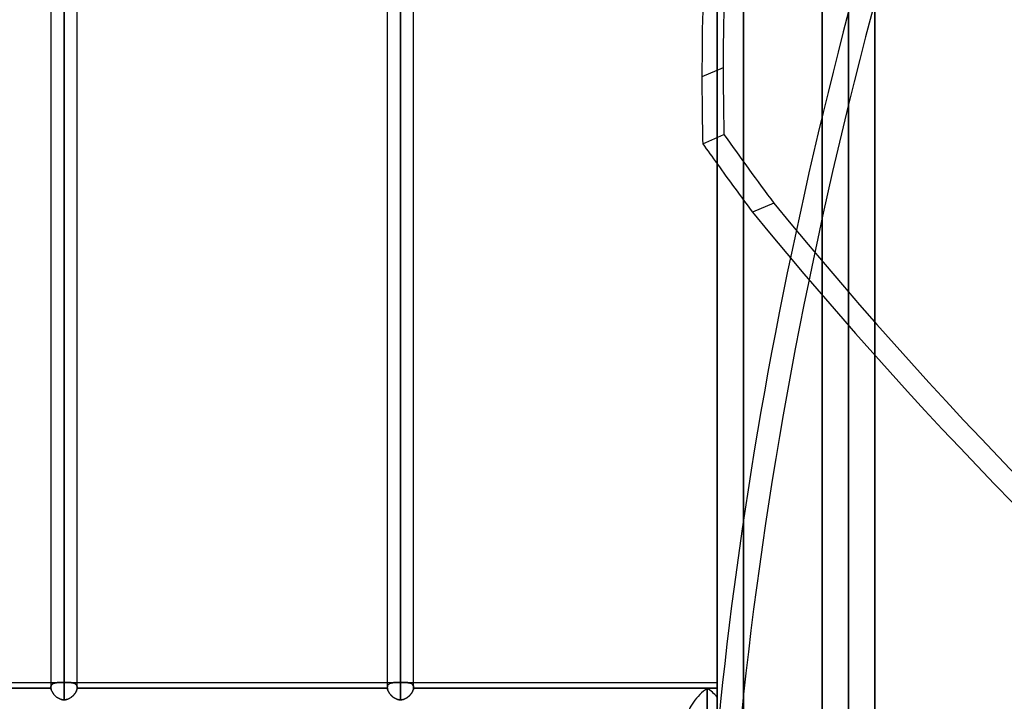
# Model space of a CAD drawing. Header units: millimetres. Extents: x -132 to 52, y -156 to 156.
# Tile 19 of 79: x -27 to 11, y -76 to -50. Entities that reach past the tile are written whole.
import ezdxf

# ---------------------------------------------------------------- set-up
doc = ezdxf.new("R2010")
doc.units = ezdxf.units.MM
doc.layers.add('MAIN-1', color=7, linetype='Continuous')

msp = doc.modelspace()

# ---------------------------------------------------------------- linework, layer by layer
at = {"layer": 'MAIN-1'}
for p, q in [((0, 136), (0, -136)), ((0, -136), (0, 136)), ((6, -136), (6, 136)), ((6, 136), (6, -136)), ((1, 135), (1, -135)), ((1, -135), (1, 135)), ((6, -135), (6, 135)), ((6, 135), (6, -135)), ((-24.85, 0), (-24.85, -76.102)), ((-12.05, 0), (-12.05, -75.441)), ((-12.05, 0), (-12.05, -76.102)), ((0, -104), (0, 0)), ((4, 0), (4, -100)), ((5, 0), (5, -101)), ((-25.35, 0), (-25.35, -75.632)), ((-25.35, 0), (-25.35, -75.632)), ((-24.85, -76.102), (-24.85, 0)), ((-24.85, -75.441), (-24.85, 0)), ((-24.35, -75.632), (-24.35, 0)), ((-24.35, -75.632), (-24.35, 0)), ((-12.55, 0), (-12.55, -75.632)), ((-12.55, 0), (-12.55, -75.632)), ((-12.05, -76.102), (-12.05, 0)), ((-12.05, -75.441), (-12.05, 0)), ((-11.55, -75.632), (-11.55, 0)), ((-11.55, -75.632), (-11.55, 0)), ((1, 0), (1, -105)), ((4, -100), (4, 0)), ((5, -101), (5, 0)), ((-24.85, -27.697), (-24.85, -75.441)), ((0.23, -52.038), (-0.579, -52.384)), ((-0.551, -54.931), (0.258, -54.585)), ((2.154, -57.197), (1.345, -57.542)), ((-37.55, -75.441), (-24.92, -75.441)), ((-37.152, -75.66), (-25.348, -75.66)), ((-25.348, -75.66), (-37.152, -75.66)), ((-37.15, -75.441), (-25.35, -75.441)), ((-25.35, -75.441), (-24.92, -75.441)), ((-25.35, -75.632), (-25.349, -75.613)), ((-25.349, -75.616), (-25.35, -75.632)), ((-25.35, -75.632), (-25.35, -75.637)), ((-25.35, -75.637), (-25.35, -75.632)), ((-25.35, -75.637), (-25.35, -75.641)), ((-25.35, -75.641), (-25.35, -75.637)), ((-25.35, -75.641), (-25.35, -75.646)), ((-25.35, -75.646), (-25.35, -75.641)), ((-25.35, -75.646), (-25.349, -75.651)), ((-25.349, -75.651), (-25.35, -75.646)), ((-25.349, -75.613), (-25.347, -75.595)), ((-25.347, -75.6), (-25.349, -75.616)), ((-25.349, -75.651), (-25.349, -75.656)), ((-25.349, -75.656), (-25.349, -75.651)), ((-25.349, -75.656), (-25.348, -75.66)), ((-25.348, -75.66), (-25.349, -75.656)), ((-25.348, -75.66), (-25.345, -75.681)), ((-25.345, -75.681), (-25.348, -75.66)), ((-25.347, -75.595), (-25.342, -75.578)), ((-25.344, -75.585), (-25.347, -75.6)), ((-25.34, -75.57), (-25.344, -75.585)), ((-25.342, -75.578), (-25.337, -75.562)), ((-25.334, -75.557), (-25.34, -75.57)), ((-25.337, -75.562), (-25.329, -75.547)), ((-25.328, -75.544), (-25.334, -75.557)), ((-25.329, -75.547), (-25.32, -75.533)), ((-25.32, -75.532), (-25.328, -75.544)), ((-25.32, -75.533), (-25.31, -75.52)), ((-25.311, -75.521), (-25.32, -75.532)), ((-25.301, -75.511), (-25.311, -75.521)), ((-25.31, -75.52), (-25.298, -75.509)), ((-25.29, -75.502), (-25.301, -75.511)), ((-25.298, -75.509), (-25.285, -75.498)), ((-25.278, -75.493), (-25.29, -75.502)), ((-25.285, -75.498), (-25.271, -75.489)), ((-25.265, -75.486), (-25.278, -75.493)), ((-25.271, -75.489), (-25.255, -75.481)), ((-25.251, -75.479), (-25.265, -75.486)), ((-25.255, -75.481), (-25.239, -75.473)), ((-25.237, -75.472), (-25.251, -75.479)), ((-25.239, -75.473), (-25.221, -75.467)), ((-25.221, -75.467), (-25.237, -75.472)), ((-25.221, -75.467), (-25.202, -75.461)), ((-25.205, -75.462), (-25.221, -75.467)), ((-25.188, -75.458), (-25.205, -75.462)), ((-25.202, -75.461), (-25.183, -75.457)), ((-25.171, -75.454), (-25.188, -75.458)), ((-25.183, -75.457), (-25.163, -75.453)), ((-25.153, -75.451), (-25.171, -75.454)), ((-25.163, -75.453), (-25.142, -75.45)), ((-25.134, -75.449), (-25.153, -75.451)), ((-25.142, -75.45), (-25.12, -75.447)), ((-25.115, -75.446), (-25.134, -75.449)), ((-25.12, -75.447), (-25.098, -75.445)), ((-25.095, -75.445), (-25.115, -75.446)), ((-25.098, -75.445), (-25.075, -75.444)), ((-25.075, -75.444), (-25.095, -75.445)), ((-25.075, -75.444), (-25.051, -75.442)), ((-25.055, -75.443), (-25.075, -75.444)), ((-25.034, -75.442), (-25.055, -75.443)), ((-25.051, -75.442), (-25.026, -75.442)), ((-25.012, -75.441), (-25.034, -75.442)), ((-25.026, -75.442), (-25.001, -75.441)), ((-24.99, -75.441), (-25.012, -75.441)), ((-25.001, -75.441), (-24.975, -75.441)), ((-24.968, -75.441), (-24.99, -75.441)), ((-24.975, -75.441), (-24.948, -75.441)), ((-24.945, -75.441), (-24.968, -75.441)), ((-24.948, -75.441), (-24.921, -75.441)), ((-24.921, -75.441), (-24.945, -75.441)), ((-24.91, -75.441), (-24.921, -75.441)), ((-24.921, -75.441), (-24.909, -75.441)), ((-24.898, -75.441), (-24.91, -75.441)), ((-24.909, -75.441), (-24.898, -75.441)), ((-24.886, -75.441), (-24.898, -75.441)), ((-24.898, -75.441), (-24.886, -75.441)), ((-24.874, -75.441), (-24.886, -75.441)), ((-24.886, -75.441), (-24.874, -75.441)), ((-24.862, -75.441), (-24.874, -75.441)), ((-24.874, -75.441), (-24.862, -75.441)), ((-24.85, -75.441), (-24.862, -75.441)), ((-24.862, -75.441), (-24.85, -75.441)), ((-24.838, -75.441), (-24.85, -75.441)), ((-24.85, -75.441), (-24.838, -75.441)), ((-24.826, -75.441), (-24.838, -75.441)), ((-24.838, -75.441), (-24.826, -75.441)), ((-24.814, -75.441), (-24.826, -75.441)), ((-24.826, -75.441), (-24.814, -75.441)), ((-24.803, -75.441), (-24.814, -75.441)), ((-24.814, -75.441), (-24.802, -75.441)), ((-24.791, -75.441), (-24.803, -75.441)), ((-24.802, -75.441), (-24.79, -75.441)), ((-24.779, -75.441), (-24.791, -75.441)), ((-24.79, -75.441), (-24.779, -75.441)), ((-24.78, -75.441), (-12.12, -75.441)), ((-24.78, -75.441), (-24.35, -75.441)), ((-24.754, -75.441), (-24.779, -75.441)), ((-24.779, -75.441), (-24.749, -75.441)), ((-24.729, -75.441), (-24.754, -75.441)), ((-24.749, -75.441), (-24.72, -75.441)), ((-24.705, -75.441), (-24.729, -75.441)), ((-24.72, -75.441), (-24.691, -75.441)), ((-24.682, -75.441), (-24.705, -75.441)), ((-24.691, -75.441), (-24.664, -75.442)), ((-24.659, -75.442), (-24.682, -75.441)), ((-24.664, -75.442), (-24.637, -75.443)), ((-24.636, -75.443), (-24.659, -75.442)), ((-24.637, -75.443), (-24.611, -75.444)), ((-24.615, -75.444), (-24.636, -75.443)), ((-24.593, -75.446), (-24.615, -75.444)), ((-24.611, -75.444), (-24.586, -75.446)), ((-24.573, -75.448), (-24.593, -75.446)), ((-24.586, -75.446), (-24.562, -75.449)), ((-24.553, -75.45), (-24.573, -75.448)), ((-24.562, -75.449), (-24.538, -75.453)), ((-24.534, -75.453), (-24.553, -75.45)), ((-24.538, -75.453), (-24.516, -75.457)), ((-24.515, -75.457), (-24.534, -75.453)), ((-24.516, -75.457), (-24.496, -75.462)), ((-24.497, -75.461), (-24.515, -75.457)), ((-24.48, -75.467), (-24.497, -75.461)), ((-24.496, -75.462), (-24.476, -75.468)), ((-24.463, -75.472), (-24.48, -75.467)), ((-24.476, -75.468), (-24.457, -75.475)), ((-24.447, -75.479), (-24.463, -75.472)), ((-24.457, -75.475), (-24.44, -75.483)), ((-24.433, -75.487), (-24.447, -75.479)), ((-24.44, -75.483), (-24.424, -75.492)), ((-24.419, -75.495), (-24.433, -75.487)), ((-24.424, -75.492), (-24.409, -75.503)), ((-24.407, -75.505), (-24.419, -75.495)), ((-24.409, -75.503), (-24.396, -75.515)), ((-24.395, -75.515), (-24.407, -75.505)), ((-24.396, -75.515), (-24.384, -75.528)), ((-24.385, -75.526), (-24.395, -75.515)), ((-24.376, -75.539), (-24.385, -75.526)), ((-24.384, -75.528), (-24.374, -75.542)), ((-24.368, -75.552), (-24.376, -75.539)), ((-24.374, -75.542), (-24.365, -75.558)), ((-24.362, -75.566), (-24.368, -75.552)), ((-24.365, -75.558), (-24.359, -75.575)), ((-24.357, -75.582), (-24.362, -75.566)), ((-24.359, -75.575), (-24.354, -75.593)), ((-24.353, -75.598), (-24.357, -75.582)), ((-24.352, -75.66), (-24.355, -75.681)), ((-24.355, -75.681), (-24.352, -75.66)), ((-24.354, -75.593), (-24.351, -75.612)), ((-24.351, -75.615), (-24.353, -75.598)), ((-24.352, -75.66), (-24.351, -75.656)), ((-24.351, -75.656), (-24.352, -75.66)), ((-24.352, -75.66), (-12.548, -75.66)), ((-12.548, -75.66), (-24.352, -75.66)), ((-24.351, -75.612), (-24.35, -75.632)), ((-24.35, -75.632), (-24.351, -75.615)), ((-24.351, -75.648), (-24.35, -75.644)), ((-24.35, -75.644), (-24.351, -75.648)), ((-24.351, -75.652), (-24.351, -75.648)), ((-24.351, -75.648), (-24.351, -75.652)), ((-24.351, -75.656), (-24.351, -75.652)), ((-24.351, -75.652), (-24.351, -75.656)), ((-24.35, -75.441), (-12.55, -75.441)), ((-24.35, -75.636), (-24.35, -75.632)), ((-24.35, -75.632), (-24.35, -75.636)), ((-24.35, -75.64), (-24.35, -75.636)), ((-24.35, -75.636), (-24.35, -75.64)), ((-24.35, -75.644), (-24.35, -75.64)), ((-24.35, -75.64), (-24.35, -75.644)), ((-12.55, -75.441), (-12.12, -75.441)), ((-12.55, -75.632), (-12.549, -75.613)), ((-12.549, -75.613), (-12.55, -75.632)), ((-12.55, -75.637), (-12.55, -75.632)), ((-12.55, -75.632), (-12.55, -75.637)), ((-12.55, -75.641), (-12.55, -75.637)), ((-12.55, -75.637), (-12.55, -75.641)), ((-12.55, -75.646), (-12.55, -75.641)), ((-12.55, -75.641), (-12.55, -75.646)), ((-12.549, -75.651), (-12.55, -75.646)), ((-12.55, -75.646), (-12.549, -75.651)), ((-12.549, -75.613), (-12.547, -75.595)), ((-12.547, -75.595), (-12.549, -75.613)), ((-12.549, -75.656), (-12.549, -75.651)), ((-12.549, -75.651), (-12.549, -75.656)), ((-12.548, -75.66), (-12.549, -75.656)), ((-12.549, -75.656), (-12.548, -75.66)), ((-12.545, -75.681), (-12.548, -75.66)), ((-12.548, -75.66), (-12.545, -75.681)), ((-12.547, -75.595), (-12.542, -75.578)), ((-12.542, -75.578), (-12.547, -75.595)), ((-12.542, -75.578), (-12.536, -75.561)), ((-12.537, -75.562), (-12.542, -75.578)), ((-12.529, -75.547), (-12.537, -75.562)), ((-12.536, -75.561), (-12.529, -75.546)), ((-12.529, -75.546), (-12.52, -75.533)), ((-12.52, -75.533), (-12.529, -75.547)), ((-12.52, -75.533), (-12.509, -75.52)), ((-12.51, -75.521), (-12.52, -75.533)), ((-12.498, -75.509), (-12.51, -75.521)), ((-12.509, -75.52), (-12.498, -75.508)), ((-12.498, -75.508), (-12.484, -75.498)), ((-12.485, -75.498), (-12.498, -75.509)), ((-12.471, -75.489), (-12.485, -75.498)), ((-12.484, -75.498), (-12.47, -75.488)), ((-12.455, -75.481), (-12.471, -75.489)), ((-12.47, -75.488), (-12.454, -75.48)), ((-12.439, -75.473), (-12.455, -75.481)), ((-12.454, -75.48), (-12.437, -75.473)), ((-12.421, -75.467), (-12.439, -75.473)), ((-12.437, -75.473), (-12.42, -75.466)), ((-12.402, -75.461), (-12.421, -75.467)), ((-12.42, -75.466), (-12.401, -75.461)), ((-12.383, -75.457), (-12.402, -75.461)), ((-12.401, -75.461), (-12.382, -75.456)), ((-12.363, -75.453), (-12.383, -75.457)), ((-12.382, -75.456), (-12.362, -75.453)), ((-12.342, -75.45), (-12.363, -75.453)), ((-12.362, -75.453), (-12.341, -75.449)), ((-12.32, -75.447), (-12.342, -75.45)), ((-12.341, -75.449), (-12.319, -75.447)), ((-12.298, -75.445), (-12.32, -75.447)), ((-12.319, -75.447), (-12.297, -75.445)), ((-12.275, -75.444), (-12.298, -75.445)), ((-12.297, -75.445), (-12.274, -75.443)), ((-12.251, -75.442), (-12.275, -75.444)), ((-12.274, -75.443), (-12.25, -75.442)), ((-12.226, -75.442), (-12.251, -75.442)), ((-12.25, -75.442), (-12.225, -75.442)), ((-12.201, -75.441), (-12.226, -75.442)), ((-12.225, -75.442), (-12.2, -75.441)), ((-12.175, -75.441), (-12.201, -75.441)), ((-12.2, -75.441), (-12.174, -75.441)), ((-12.148, -75.441), (-12.175, -75.441)), ((-12.174, -75.441), (-12.148, -75.441)), ((-12.148, -75.441), (-12.121, -75.441)), ((-12.121, -75.441), (-12.148, -75.441)), ((-12.121, -75.441), (-12.109, -75.441)), ((-12.109, -75.441), (-12.121, -75.441)), ((-12.109, -75.441), (-12.098, -75.441)), ((-12.098, -75.441), (-12.109, -75.441)), ((-12.098, -75.441), (-12.086, -75.441)), ((-12.086, -75.441), (-12.098, -75.441)), ((-12.086, -75.441), (-12.074, -75.441)), ((-12.074, -75.441), (-12.086, -75.441)), ((-12.074, -75.441), (-12.062, -75.441)), ((-12.062, -75.441), (-12.074, -75.441)), ((-12.062, -75.441), (-12.05, -75.441)), ((-12.05, -75.441), (-12.062, -75.441)), ((-12.05, -75.441), (-12.038, -75.441)), ((-12.038, -75.441), (-12.05, -75.441)), ((-12.038, -75.441), (-12.026, -75.441)), ((-12.026, -75.441), (-12.038, -75.441)), ((-12.026, -75.441), (-12.014, -75.441)), ((-12.014, -75.441), (-12.026, -75.441)), ((-12.014, -75.441), (-12.002, -75.441)), ((-12.002, -75.441), (-12.014, -75.441)), ((-12.002, -75.441), (-11.99, -75.441)), ((-11.99, -75.441), (-12.002, -75.441)), ((-11.99, -75.441), (-11.979, -75.441)), ((-11.979, -75.441), (-11.99, -75.441)), ((-11.98, -75.441), (0, -75.441)), ((-11.98, -75.441), (-11.55, -75.441)), ((-11.979, -75.441), (-11.955, -75.441)), ((-11.953, -75.441), (-11.979, -75.441)), ((-11.955, -75.441), (-11.932, -75.441)), ((-11.928, -75.441), (-11.953, -75.441)), ((-11.932, -75.441), (-11.91, -75.441)), ((-11.903, -75.441), (-11.928, -75.441)), ((-11.91, -75.441), (-11.888, -75.441)), ((-11.879, -75.442), (-11.903, -75.441)), ((-11.888, -75.441), (-11.866, -75.442)), ((-11.856, -75.442), (-11.879, -75.442)), ((-11.866, -75.442), (-11.845, -75.443)), ((-11.833, -75.443), (-11.856, -75.442)), ((-11.845, -75.443), (-11.824, -75.444)), ((-11.811, -75.444), (-11.833, -75.443)), ((-11.824, -75.444), (-11.804, -75.445)), ((-11.789, -75.446), (-11.811, -75.444)), ((-11.804, -75.445), (-11.784, -75.447)), ((-11.768, -75.448), (-11.789, -75.446)), ((-11.784, -75.447), (-11.765, -75.449)), ((-11.748, -75.451), (-11.768, -75.448)), ((-11.765, -75.449), (-11.746, -75.451)), ((-11.729, -75.454), (-11.748, -75.451)), ((-11.746, -75.451), (-11.728, -75.454)), ((-11.71, -75.458), (-11.729, -75.454)), ((-11.728, -75.454), (-11.71, -75.458)), ((-11.71, -75.458), (-11.694, -75.462)), ((-11.693, -75.463), (-11.71, -75.458)), ((-11.694, -75.462), (-11.677, -75.467)), ((-11.676, -75.468), (-11.693, -75.463)), ((-11.677, -75.467), (-11.662, -75.473)), ((-11.66, -75.474), (-11.676, -75.468)), ((-11.662, -75.473), (-11.648, -75.479)), ((-11.645, -75.481), (-11.66, -75.474)), ((-11.648, -75.479), (-11.634, -75.486)), ((-11.63, -75.488), (-11.645, -75.481)), ((-11.634, -75.486), (-11.621, -75.494)), ((-11.617, -75.497), (-11.63, -75.488)), ((-11.621, -75.494), (-11.609, -75.502)), ((-11.605, -75.506), (-11.617, -75.497)), ((-11.609, -75.502), (-11.599, -75.512)), ((-11.594, -75.516), (-11.605, -75.506)), ((-11.599, -75.512), (-11.589, -75.522)), ((-11.584, -75.528), (-11.594, -75.516)), ((-11.589, -75.522), (-11.58, -75.533)), ((-11.575, -75.54), (-11.584, -75.528)), ((-11.58, -75.533), (-11.572, -75.545)), ((-11.568, -75.553), (-11.575, -75.54)), ((-11.572, -75.545), (-11.565, -75.557)), ((-11.561, -75.567), (-11.568, -75.553)), ((-11.565, -75.557), (-11.56, -75.571)), ((-11.556, -75.582), (-11.561, -75.567)), ((-11.56, -75.571), (-11.556, -75.585)), ((-11.553, -75.598), (-11.556, -75.582)), ((-11.556, -75.585), (-11.552, -75.6)), ((-11.555, -75.681), (-11.552, -75.66)), ((-11.552, -75.66), (-11.555, -75.681)), ((-11.551, -75.615), (-11.553, -75.598)), ((-11.552, -75.6), (-11.551, -75.616)), ((-11.551, -75.656), (-11.552, -75.66)), ((-11.552, -75.66), (-11.551, -75.656)), ((-11.552, -75.66), (-0.375, -75.66)), ((-0.375, -75.66), (-11.552, -75.66)), ((-11.55, -75.632), (-11.551, -75.615)), ((-11.551, -75.616), (-11.55, -75.632)), ((-11.551, -75.648), (-11.55, -75.644)), ((-11.55, -75.646), (-11.551, -75.651)), ((-11.551, -75.652), (-11.551, -75.648)), ((-11.551, -75.651), (-11.551, -75.656)), ((-11.551, -75.656), (-11.551, -75.652)), ((-11.55, -75.441), (0, -75.441)), ((-11.55, -75.632), (-11.55, -75.637)), ((-11.55, -75.636), (-11.55, -75.632)), ((-11.55, -75.64), (-11.55, -75.636)), ((-11.55, -75.637), (-11.55, -75.641)), ((-11.55, -75.644), (-11.55, -75.64)), ((-11.55, -75.641), (-11.55, -75.646)), ((-0.375, -75.66), (0, -75.66)), ((0, -75.66), (-0.375, -75.66)), ((-0.375, -75.66), (-0.375, -79.55)), ((-0.375, -79.55), (-0.375, -75.66)), ((0, -76.721), (0, -75.441)), ((0, -76.721), (0, -75.441)), ((0, -75.997), (0, -75.66)), ((0, -75.66), (0, -75.997)), ((-25.345, -75.681), (-25.341, -75.701)), ((-25.34, -75.702), (-25.345, -75.681)), ((-25.341, -75.701), (-25.334, -75.723)), ((-25.334, -75.723), (-25.34, -75.702)), ((-25.334, -75.723), (-25.327, -75.745)), ((-25.326, -75.745), (-25.334, -75.723)), ((-25.327, -75.745), (-25.317, -75.767)), ((-25.317, -75.767), (-25.326, -75.745)), ((-25.317, -75.767), (-25.307, -75.789)), ((-25.306, -75.789), (-25.317, -75.767)), ((-25.307, -75.789), (-25.295, -75.811)), ((-25.294, -75.811), (-25.306, -75.789)), ((-25.295, -75.811), (-25.282, -75.832)), ((-25.281, -75.833), (-25.294, -75.811)), ((-25.282, -75.832), (-25.267, -75.854)), ((-25.267, -75.855), (-25.281, -75.833)), ((-25.267, -75.854), (-25.251, -75.876)), ((-25.251, -75.877), (-25.267, -75.855)), ((-25.251, -75.876), (-25.235, -75.897)), ((-25.234, -75.898), (-25.251, -75.877)), ((-25.235, -75.897), (-25.217, -75.918)), ((-25.216, -75.918), (-25.234, -75.898)), ((-25.217, -75.918), (-25.198, -75.938)), ((-25.197, -75.938), (-25.216, -75.918)), ((-25.198, -75.938), (-25.178, -75.957)), ((-25.177, -75.958), (-25.197, -75.938)), ((-25.178, -75.957), (-25.157, -75.976)), ((-25.157, -75.976), (-25.177, -75.958)), ((-25.157, -75.976), (-25.135, -75.994)), ((-25.135, -75.994), (-25.157, -75.976)), ((-25.135, -75.994), (-25.113, -76.011)), ((-25.112, -76.011), (-25.135, -75.994)), ((-25.113, -76.011), (-25.09, -76.026)), ((-25.089, -76.027), (-25.112, -76.011)), ((-25.09, -76.026), (-25.065, -76.041)), ((-25.065, -76.041), (-25.089, -76.027)), ((-25.065, -76.041), (-25.04, -76.054)), ((-25.04, -76.055), (-25.065, -76.041)), ((-24.66, -76.054), (-24.635, -76.041)), ((-24.634, -76.041), (-24.659, -76.054)), ((-24.635, -76.041), (-24.611, -76.026)), ((-24.61, -76.026), (-24.634, -76.041)), ((-24.611, -76.026), (-24.587, -76.011)), ((-24.586, -76.01), (-24.61, -76.026)), ((-24.587, -76.011), (-24.565, -75.994)), ((-24.564, -75.993), (-24.586, -76.01)), ((-24.565, -75.994), (-24.543, -75.976)), ((-24.542, -75.975), (-24.564, -75.993)), ((-24.543, -75.976), (-24.522, -75.957)), ((-24.521, -75.957), (-24.542, -75.975)), ((-24.522, -75.957), (-24.502, -75.938)), ((-24.501, -75.937), (-24.521, -75.957)), ((-24.502, -75.938), (-24.483, -75.918)), ((-24.483, -75.917), (-24.501, -75.937)), ((-24.465, -75.896), (-24.483, -75.917)), ((-24.483, -75.918), (-24.466, -75.897)), ((-24.466, -75.897), (-24.449, -75.876)), ((-24.448, -75.875), (-24.465, -75.896)), ((-24.449, -75.876), (-24.433, -75.855)), ((-24.433, -75.854), (-24.448, -75.875)), ((-24.418, -75.832), (-24.433, -75.854)), ((-24.433, -75.855), (-24.419, -75.833)), ((-24.419, -75.833), (-24.405, -75.811)), ((-24.405, -75.81), (-24.418, -75.832)), ((-24.393, -75.788), (-24.405, -75.81)), ((-24.405, -75.811), (-24.393, -75.789)), ((-24.382, -75.766), (-24.393, -75.788)), ((-24.393, -75.789), (-24.383, -75.767)), ((-24.383, -75.767), (-24.374, -75.745)), ((-24.373, -75.744), (-24.382, -75.766)), ((-24.374, -75.745), (-24.366, -75.723)), ((-24.366, -75.722), (-24.373, -75.744)), ((-24.359, -75.701), (-24.366, -75.722)), ((-24.366, -75.723), (-24.36, -75.702)), ((-24.36, -75.702), (-24.355, -75.681)), ((-24.355, -75.681), (-24.359, -75.701)), ((-12.54, -75.702), (-12.545, -75.681)), ((-12.545, -75.681), (-12.54, -75.702)), ((-12.534, -75.724), (-12.54, -75.702)), ((-12.54, -75.702), (-12.534, -75.723)), ((-12.534, -75.723), (-12.526, -75.745)), ((-12.526, -75.745), (-12.534, -75.724)), ((-12.517, -75.768), (-12.526, -75.745)), ((-12.526, -75.745), (-12.517, -75.767)), ((-12.517, -75.767), (-12.506, -75.789)), ((-12.506, -75.79), (-12.517, -75.768)), ((-12.506, -75.789), (-12.494, -75.811)), ((-12.494, -75.812), (-12.506, -75.79)), ((-12.494, -75.811), (-12.481, -75.833)), ((-12.48, -75.834), (-12.494, -75.812)), ((-12.481, -75.833), (-12.467, -75.855)), ((-12.466, -75.856), (-12.48, -75.834)), ((-12.467, -75.855), (-12.451, -75.877)), ((-12.45, -75.878), (-12.466, -75.856)), ((-12.451, -75.877), (-12.434, -75.898)), ((-12.433, -75.899), (-12.45, -75.878)), ((-12.434, -75.898), (-12.416, -75.918)), ((-12.414, -75.92), (-12.433, -75.899)), ((-12.416, -75.918), (-12.397, -75.938)), ((-12.395, -75.94), (-12.414, -75.92)), ((-12.397, -75.938), (-12.377, -75.958)), ((-12.375, -75.96), (-12.395, -75.94)), ((-12.377, -75.958), (-12.357, -75.976)), ((-12.354, -75.979), (-12.375, -75.96)), ((-12.357, -75.976), (-12.335, -75.994)), ((-12.332, -75.996), (-12.354, -75.979)), ((-12.335, -75.994), (-12.312, -76.011)), ((-12.31, -76.013), (-12.332, -75.996)), ((-12.312, -76.011), (-12.289, -76.027)), ((-12.286, -76.029), (-12.31, -76.013)), ((-12.289, -76.027), (-12.265, -76.041)), ((-12.262, -76.043), (-12.286, -76.029)), ((-12.265, -76.041), (-12.24, -76.055)), ((-12.238, -76.056), (-12.262, -76.043)), ((-11.835, -76.041), (-11.86, -76.055)), ((-11.859, -76.054), (-11.834, -76.041)), ((-11.811, -76.027), (-11.835, -76.041)), ((-11.834, -76.041), (-11.81, -76.026)), ((-11.788, -76.011), (-11.811, -76.027)), ((-11.81, -76.026), (-11.786, -76.01)), ((-11.765, -75.994), (-11.788, -76.011)), ((-11.786, -76.01), (-11.764, -75.993)), ((-11.743, -75.976), (-11.765, -75.994)), ((-11.764, -75.993), (-11.742, -75.975)), ((-11.723, -75.958), (-11.743, -75.976)), ((-11.742, -75.975), (-11.721, -75.957)), ((-11.703, -75.938), (-11.723, -75.958)), ((-11.721, -75.957), (-11.701, -75.937)), ((-11.684, -75.918), (-11.703, -75.938)), ((-11.701, -75.937), (-11.683, -75.917)), ((-11.666, -75.897), (-11.684, -75.918)), ((-11.683, -75.917), (-11.665, -75.896)), ((-11.649, -75.876), (-11.666, -75.897)), ((-11.665, -75.896), (-11.648, -75.875)), ((-11.633, -75.855), (-11.649, -75.876)), ((-11.648, -75.875), (-11.633, -75.854)), ((-11.633, -75.854), (-11.618, -75.832)), ((-11.619, -75.833), (-11.633, -75.855)), ((-11.605, -75.811), (-11.619, -75.833)), ((-11.618, -75.832), (-11.605, -75.81)), ((-11.605, -75.81), (-11.593, -75.788)), ((-11.593, -75.789), (-11.605, -75.811)), ((-11.593, -75.788), (-11.582, -75.766)), ((-11.583, -75.767), (-11.593, -75.789)), ((-11.574, -75.745), (-11.583, -75.767)), ((-11.582, -75.766), (-11.573, -75.744)), ((-11.566, -75.723), (-11.574, -75.745)), ((-11.573, -75.744), (-11.566, -75.722)), ((-11.566, -75.722), (-11.559, -75.701)), ((-11.56, -75.702), (-11.566, -75.723)), ((-11.555, -75.681), (-11.56, -75.702)), ((-11.559, -75.701), (-11.555, -75.681)), ((0, -79.621), (0, -75.997)), ((0, -75.997), (0, -79.621)), ((-25.04, -76.054), (-25.015, -76.066)), ((-25.014, -76.067), (-25.04, -76.055)), ((-25.015, -76.066), (-24.988, -76.077)), ((-24.988, -76.077), (-25.014, -76.067)), ((-24.988, -76.077), (-24.961, -76.086)), ((-24.961, -76.086), (-24.988, -76.077)), ((-24.961, -76.086), (-24.934, -76.093)), ((-24.934, -76.093), (-24.961, -76.086)), ((-24.934, -76.093), (-24.906, -76.098)), ((-24.906, -76.098), (-24.934, -76.093)), ((-24.906, -76.098), (-24.878, -76.101)), ((-24.878, -76.101), (-24.906, -76.098)), ((-24.878, -76.101), (-24.85, -76.102)), ((-24.85, -76.102), (-24.878, -76.101)), ((-24.822, -76.101), (-24.85, -76.102)), ((-24.85, -76.102), (-24.822, -76.101)), ((-24.794, -76.097), (-24.822, -76.101)), ((-24.822, -76.101), (-24.794, -76.097)), ((-24.766, -76.092), (-24.794, -76.097)), ((-24.794, -76.097), (-24.766, -76.092)), ((-24.738, -76.085), (-24.766, -76.092)), ((-24.766, -76.092), (-24.738, -76.085)), ((-24.711, -76.077), (-24.738, -76.085)), ((-24.738, -76.085), (-24.712, -76.077)), ((-24.712, -76.077), (-24.685, -76.066)), ((-24.685, -76.066), (-24.711, -76.077)), ((-24.659, -76.054), (-24.685, -76.066)), ((-24.685, -76.066), (-24.66, -76.054)), ((-12.24, -76.055), (-12.214, -76.067)), ((-12.212, -76.067), (-12.238, -76.056)), ((-12.214, -76.067), (-12.188, -76.077)), ((-12.186, -76.077), (-12.212, -76.067)), ((-12.188, -76.077), (-12.161, -76.086)), ((-12.16, -76.086), (-12.186, -76.077)), ((-12.161, -76.086), (-12.134, -76.093)), ((-12.133, -76.093), (-12.16, -76.086)), ((-12.134, -76.093), (-12.106, -76.098)), ((-12.105, -76.098), (-12.133, -76.093)), ((-12.106, -76.098), (-12.078, -76.101)), ((-12.078, -76.101), (-12.105, -76.098)), ((-12.05, -76.102), (-12.078, -76.101)), ((-12.078, -76.101), (-12.05, -76.102)), ((-12.05, -76.102), (-12.022, -76.101)), ((-12.022, -76.101), (-12.05, -76.102)), ((-12.022, -76.101), (-11.994, -76.097)), ((-11.994, -76.097), (-12.022, -76.101)), ((-11.994, -76.097), (-11.966, -76.092)), ((-11.966, -76.092), (-11.994, -76.097)), ((-11.966, -76.092), (-11.938, -76.085)), ((-11.939, -76.086), (-11.966, -76.092)), ((-11.912, -76.077), (-11.939, -76.086)), ((-11.938, -76.085), (-11.911, -76.077)), ((-11.886, -76.067), (-11.912, -76.077)), ((-11.911, -76.077), (-11.885, -76.066)), ((-11.86, -76.055), (-11.886, -76.067)), ((-11.885, -76.066), (-11.859, -76.054))]:
    msp.add_line(p, q, dxfattribs=at)
for centre, major_axis, ratio, start_param, end_param in [((61.36, -101.493), (-40.845, 95.644), 0.475528, 0.273003, 0.839056), ((60.551, -40.08), (-40.845, -95.644), 0.475528, -1.40511, -0.896031), ((61.36, -40.425), (40.845, 95.644), 0.475528, 1.736483, 2.302536), ((60.551, -101.839), (40.845, -95.644), 0.475528, -2.440234, -2.302536), ((61.36, -101.493), (-40.845, 95.644), 0.475528, 0.839056, 0.869064), ((60.551, -101.839), (40.845, -95.644), 0.475528, -2.302536, -2.272528), ((23.405, 0.173), (-38.881, 91.045), 0.475528, 2.000767, 2.036024), ((22.595, -0.173), (38.881, -91.045), 0.475528, -1.140826, -1.130527), ((22.595, -0.173), (38.881, -91.045), 0.475528, -1.130527, -1.105569), ((22.595, 24.443), (-50.035, -117.163), 0.475528, 0.44401, 1.01947), ((23.405, 24.443), (-50.035, 117.163), 0.475528, 2.122123, 2.697582), ((22.595, 24.098), (50.035, -117.163), 0.475528, -1.01947, -0.44401), ((23.405, 24.098), (50.035, 117.163), 0.475528, -2.697582, -2.122123), ((-0.375, -76.191), (0.693, 0.693), 0.414214, 1.178097, 2.748894), ((-0.375, -76.191), (0.693, 0.693), 0.414214, 1.178097, 2.748894), ((-0.375, -76.191), (-0.693, 0.693), 0.414214, -1.701696, -1.178097), ((-0.375, -76.191), (-0.693, 0.693), 0.414214, -1.701696, -1.178097)]:
    msp.add_ellipse(centre, major_axis=major_axis, ratio=ratio, start_param=start_param, end_param=end_param, dxfattribs=at)

doc.saveas('drawing.dxf')
